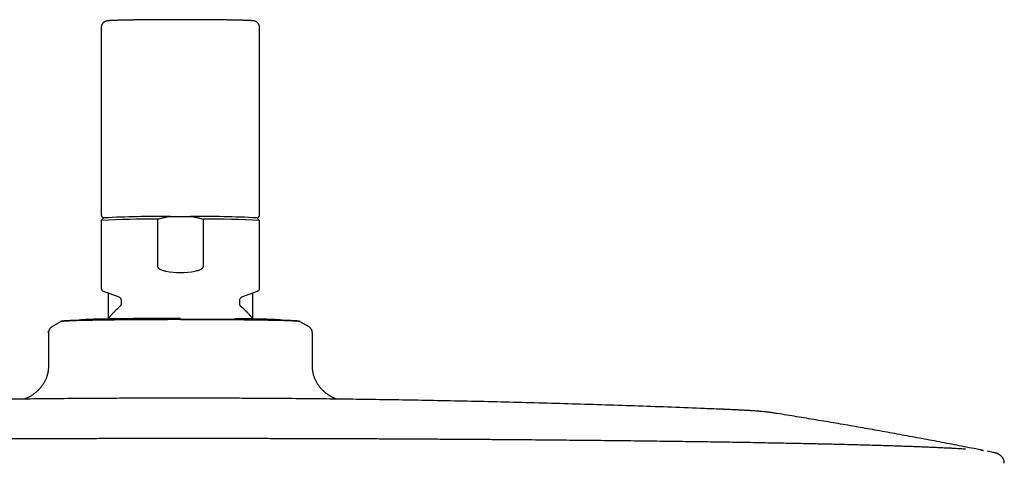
# Model space of a CAD drawing. Header units: millimetres. Extents: x 8 to 1762, y 12 to 2754.
# Tile 32 of 36: x 871 to 1020, y 2686 to 2754. Entities that reach past the tile are written whole.
import ezdxf

# ---------------------------------------------------------------- set-up
doc = ezdxf.new("R2010")
doc.units = ezdxf.units.MM

msp = doc.modelspace()

# ---------------------------------------------------------------- linework, layer by layer
at = {"color": 7, "linetype": 'Continuous', "lineweight": 30}
for p, q in [((883.42, 2752.6), (883.42, 2724.2)), ((907.42, 2724.2), (907.42, 2752.6)), ((883.82, 2723.71), (883.42, 2723.31)), ((883.42, 2723.3), (883.42, 2713.06)), ((891.99, 2716.32), (891.99, 2723.5)), ((896.94, 2723.9), (893.9, 2723.9)), ((898.85, 2723.5), (898.85, 2716.32)), ((907.42, 2723.31), (907.02, 2723.71)), ((907.42, 2713.06), (907.42, 2723.3)), ((883.76, 2712.58), (886.1, 2711.73)), ((884.47, 2712.32), (884.47, 2708.43)), ((904.74, 2711.73), (907.08, 2712.58)), ((906.37, 2708.43), (906.37, 2712.32)), ((886.42, 2711.26), (886.42, 2710.66)), ((904.42, 2710.66), (904.42, 2711.26)), ((904.59, 2710.28), (904.59, 2710.29)), ((877.25, 2707.97), (875.91, 2707.17)), ((893.49, 2708.33), (893.49, 2708.33)), ((895.42, 2708.33), (895.42, 2708.33)), ((914.92, 2707.17), (913.59, 2707.97)), ((913.59, 2707.97), (913.59, 2707.97)), ((875.42, 2706.3), (875.42, 2701.7)), ((915.42, 2706.3), (915.41, 2706.31)), ((915.42, 2701.7), (915.42, 2706.3)), ((1016.68, 2688.52), (1016.7, 2688.52)), ((1017.92, 2688.28), (1017.75, 2688.31)), ((1018.64, 2688.13), (1017.95, 2688.27)), ((1018.69, 2688.12), (1018.57, 2688.15))]:
    msp.add_line(p, q, dxfattribs=at)
at = {"color": 7, "linetype": 'Continuous', "lineweight": 30, "flags": 128}
for points in [[(907.08, 2712.58), (907.08, 2712.58), (907.09, 2712.59)], [(875.42, 2706.3), (875.43, 2706.43), (875.44, 2706.52)]]:
    msp.add_lwpolyline(points, dxfattribs=at)
at = {"color": 7, "linetype": 'Continuous', "lineweight": 30}
for centre, radius, start, end in [((890.24, 2615.09), 108.43, 89.0751, 93.6073), ((891.63, 2581.92), 142.01, 89.0868, 93.1548), ((899.2, 2581.92), 142.01, 86.8452, 90.9132), ((900.6, 2615.09), 108.43, 86.3927, 90.9249)]:
    msp.add_arc(centre, radius, start, end, dxfattribs=at)
msp.add_ellipse((895.42, 2727.2), major_axis=(12, 0), ratio=0.982395, start_param=4.526331, end_param=4.898447, dxfattribs=at)
for points, knots in [([(895.42, 2753.79), (895.29, 2753.79), (895.11, 2753.79), (894.85, 2753.79), (894.63, 2753.79), (894.36, 2753.79), (894.09, 2753.79), (893.79, 2753.79), (893.5, 2753.79), (893.19, 2753.79), (892.88, 2753.79), (892.57, 2753.78), (892.26, 2753.78), (891.95, 2753.78), (891.63, 2753.78), (891.32, 2753.78), (891.02, 2753.78), (890.71, 2753.77), (890.41, 2753.77), (890.11, 2753.77), (889.82, 2753.76), (889.53, 2753.76), (889.25, 2753.76), (888.97, 2753.75), (888.7, 2753.75), (888.44, 2753.75), (888.18, 2753.74), (887.93, 2753.74), (887.68, 2753.74), (887.44, 2753.73), (887.22, 2753.73), (886.99, 2753.72), (886.78, 2753.72), (886.58, 2753.71), (886.38, 2753.71), (886.19, 2753.7), (886.01, 2753.7), (885.84, 2753.69), (885.68, 2753.69), (885.53, 2753.68), (885.39, 2753.68), (885.25, 2753.67), (885.13, 2753.67), (885.01, 2753.66), (884.9, 2753.66), (884.8, 2753.65), (884.71, 2753.65), (884.63, 2753.64), (884.55, 2753.63), (884.47, 2753.63), (884.4, 2753.62), (884.33, 2753.61), (884.27, 2753.6), (884.22, 2753.59), (884.17, 2753.58), (884.13, 2753.56), (884.08, 2753.54), (884.03, 2753.52), (883.97, 2753.5), (883.92, 2753.47), (883.86, 2753.43), (883.79, 2753.38), (883.73, 2753.33), (883.66, 2753.26), (883.6, 2753.18), (883.54, 2753.09), (883.49, 2752.99), (883.46, 2752.89), (883.43, 2752.78), (883.42, 2752.68), (883.42, 2752.62), (883.42, 2752.6)], [0, 0, 0, 0, 0.020751, 0.029139, 0.043062, 0.057511, 0.073002, 0.08916, 0.105833, 0.122898, 0.14027, 0.157884, 0.175692, 0.193656, 0.211746, 0.229938, 0.248214, 0.266558, 0.284956, 0.303398, 0.321872, 0.340371, 0.358887, 0.377413, 0.395944, 0.414473, 0.432995, 0.451505, 0.469998, 0.488469, 0.506914, 0.525327, 0.543705, 0.562043, 0.580335, 0.598576, 0.616763, 0.634889, 0.652949, 0.670938, 0.688851, 0.706684, 0.724433, 0.742099, 0.759683, 0.777197, 0.794665, 0.81214, 0.829733, 0.847702, 0.866762, 0.886024, 0.898232, 0.907354, 0.914401, 0.920281, 0.92544, 0.93018, 0.934732, 0.939283, 0.943966, 0.948885, 0.954118, 0.959672, 0.96549, 0.971486, 0.977583, 0.983731, 0.989905, 0.99609, 1, 1, 1, 1]), ([(907.42, 2752.6), (907.42, 2752.61), (907.42, 2752.66), (907.41, 2752.75), (907.39, 2752.86), (907.35, 2752.97), (907.3, 2753.07), (907.25, 2753.16), (907.18, 2753.25), (907.11, 2753.32), (907.04, 2753.38), (906.98, 2753.43), (906.91, 2753.47), (906.85, 2753.5), (906.8, 2753.53), (906.75, 2753.55), (906.7, 2753.57), (906.65, 2753.58), (906.6, 2753.59), (906.55, 2753.6), (906.48, 2753.61), (906.4, 2753.62), (906.31, 2753.63), (906.21, 2753.64), (906.11, 2753.65), (906.01, 2753.65), (905.9, 2753.66), (905.78, 2753.66), (905.65, 2753.67), (905.51, 2753.68), (905.36, 2753.68), (905.2, 2753.69), (905.04, 2753.69), (904.86, 2753.7), (904.68, 2753.7), (904.48, 2753.71), (904.28, 2753.71), (904.07, 2753.72), (903.85, 2753.72), (903.62, 2753.73), (903.38, 2753.73), (903.14, 2753.74), (902.88, 2753.74), (902.62, 2753.74), (902.36, 2753.75), (902.09, 2753.75), (901.81, 2753.76), (901.52, 2753.76), (901.23, 2753.76), (900.93, 2753.77), (900.63, 2753.77), (900.32, 2753.77), (900.01, 2753.77), (899.69, 2753.78), (899.37, 2753.78), (899.05, 2753.78), (898.72, 2753.78), (898.39, 2753.78), (898.06, 2753.79), (897.73, 2753.79), (897.39, 2753.79), (897.06, 2753.79), (896.74, 2753.79), (896.42, 2753.79), (896.15, 2753.79), (895.91, 2753.79), (895.68, 2753.79), (895.51, 2753.79), (895.42, 2753.79)], [0, 0, 0, 0, 0.002278, 0.008477, 0.014683, 0.020897, 0.027119, 0.033349, 0.039578, 0.045783, 0.051161, 0.05627, 0.061148, 0.065914, 0.070688, 0.075658, 0.081082, 0.087288, 0.09475, 0.104274, 0.119221, 0.143167, 0.166897, 0.188391, 0.207262, 0.226461, 0.245644, 0.264795, 0.283913, 0.303005, 0.322077, 0.341134, 0.360181, 0.379219, 0.398251, 0.417279, 0.436303, 0.455325, 0.474345, 0.493363, 0.51238, 0.531395, 0.550408, 0.56942, 0.588429, 0.607437, 0.626441, 0.645442, 0.664439, 0.68343, 0.702416, 0.721394, 0.740363, 0.759321, 0.778263, 0.797187, 0.816086, 0.834951, 0.853769, 0.872518, 0.891162, 0.909631, 0.927775, 0.945208, 0.961223, 0.972569, 0.984898, 1, 1, 1, 1]), ([(883.42, 2724.2), (883.42, 2724.18), (883.42, 2724.13), (883.44, 2724.05), (883.47, 2723.97), (883.51, 2723.91), (883.55, 2723.86), (883.59, 2723.82), (883.65, 2723.78), (883.71, 2723.75), (883.77, 2723.72), (883.8, 2723.71), (883.81, 2723.71), (883.82, 2723.71)], [0, 0, 0, 0, 0.066893, 0.125878, 0.220049, 0.282908, 0.327162, 0.407486, 0.478512, 0.607958, 0.736029, 0.910798, 1, 1, 1, 1]), ([(907.02, 2723.71), (907.02, 2723.71), (907.04, 2723.71), (907.07, 2723.72), (907.1, 2723.73), (907.13, 2723.75), (907.17, 2723.77), (907.22, 2723.8), (907.25, 2723.83), (907.28, 2723.85), (907.31, 2723.89), (907.34, 2723.93), (907.37, 2723.98), (907.39, 2724.04), (907.41, 2724.12), (907.42, 2724.17), (907.42, 2724.2)], [0, 0, 0, 0, 0.112265, 0.260618, 0.37234, 0.434708, 0.516034, 0.569657, 0.632207, 0.657273, 0.695661, 0.748987, 0.79891, 0.857379, 0.924408, 1, 1, 1, 1]), ([(893.9, 2723.9), (893.74, 2723.88), (893.42, 2723.84), (892.94, 2723.74), (892.46, 2723.63), (892.15, 2723.55), (891.99, 2723.5)], [0, 0, 0, 0, 0.2492931, 0.4985913, 0.7492927, 1, 1, 1, 1]), ([(898.85, 2723.5), (898.69, 2723.55), (898.38, 2723.63), (897.9, 2723.74), (897.42, 2723.84), (897.1, 2723.88), (896.94, 2723.9)], [0, 0, 0, 0, 0.2493349, 0.498664, 0.7493346, 1, 1, 1, 1]), ([(893.2, 2715.62), (893.12, 2715.63), (892.95, 2715.67), (892.71, 2715.73), (892.48, 2715.81), (892.28, 2715.92), (892.15, 2716.02), (892.07, 2716.1), (892.02, 2716.18), (891.99, 2716.26), (891.99, 2716.31), (891.99, 2716.32)], [0, 0, 0, 0, 0.167751, 0.33623, 0.503676, 0.67001, 0.785436, 0.843943, 0.90227, 0.972054, 1, 1, 1, 1]), ([(898.85, 2716.32), (898.84, 2716.28), (898.83, 2716.22), (898.8, 2716.15), (898.75, 2716.08), (898.68, 2716.01), (898.57, 2715.93), (898.42, 2715.84), (898.24, 2715.77), (897.98, 2715.69), (897.77, 2715.65), (897.64, 2715.62)], [0, 0, 0, 0, 0.073301, 0.11805, 0.162888, 0.23786, 0.31303, 0.448136, 0.583966, 0.719699, 1, 1, 1, 1]), ([(883.42, 2713.06), (883.42, 2713), (883.43, 2712.9), (883.51, 2712.76), (883.61, 2712.64), (883.71, 2712.6), (883.76, 2712.58)], [0, 0, 0, 0, 0.251054, 0.50166, 0.751415, 1, 1, 1, 1]), ([(907.08, 2712.58), (907.12, 2712.6), (907.22, 2712.64), (907.33, 2712.76), (907.4, 2712.9), (907.41, 2713), (907.42, 2713.06)], [0, 0, 0, 0, 0.248585, 0.49834, 0.748946, 1, 1, 1, 1]), ([(886.1, 2711.73), (886.14, 2711.7), (886.23, 2711.66), (886.34, 2711.55), (886.4, 2711.41), (886.41, 2711.31), (886.42, 2711.26)], [0, 0, 0, 0, 0.251349, 0.501576, 0.750998, 1, 1, 1, 1]), ([(886.42, 2710.66), (886.42, 2710.62), (886.41, 2710.55), (886.38, 2710.45), (886.32, 2710.36), (886.27, 2710.31), (886.25, 2710.29)], [0, 0, 0, 0, 0.249766, 0.499627, 0.749677, 1, 1, 1, 1]), ([(904.42, 2711.26), (904.42, 2711.31), (904.43, 2711.41), (904.5, 2711.55), (904.6, 2711.66), (904.69, 2711.7), (904.74, 2711.73)], [0, 0, 0, 0, 0.249002, 0.498424, 0.748651, 1, 1, 1, 1]), ([(904.59, 2710.29), (904.56, 2710.31), (904.51, 2710.36), (904.46, 2710.45), (904.42, 2710.55), (904.42, 2710.62), (904.42, 2710.66)], [0, 0, 0, 0, 0.250323, 0.500373, 0.750234, 1, 1, 1, 1]), ([(886.25, 2710.29), (886.18, 2710.23), (886.02, 2710.08), (885.76, 2709.84), (885.47, 2709.56), (885.19, 2709.27), (884.92, 2708.97), (884.66, 2708.68), (884.51, 2708.48), (884.43, 2708.38)], [0, 0, 0, 0, 0.100857, 0.253106, 0.405618, 0.558379, 0.711378, 0.864602, 1, 1, 1, 1]), ([(906.4, 2708.38), (906.32, 2708.49), (906.15, 2708.7), (905.88, 2709.02), (905.59, 2709.33), (905.29, 2709.64), (904.98, 2709.93), (904.75, 2710.15), (904.61, 2710.26), (904.58, 2710.29)], [0, 0, 0, 0, 0.150617, 0.31189, 0.47343, 0.635254, 0.79738, 0.95983, 1, 1, 1, 1]), ([(893.49, 2708.33), (893.32, 2708.33), (893, 2708.33), (892.54, 2708.33), (892.11, 2708.33), (891.73, 2708.33), (891.39, 2708.33), (891.09, 2708.32), (890.82, 2708.32), (890.43, 2708.32), (889.9, 2708.32), (889.17, 2708.31), (888.39, 2708.31), (887.59, 2708.3), (886.81, 2708.3), (886.06, 2708.29), (885.33, 2708.28), (884.63, 2708.27), (883.96, 2708.26), (883.31, 2708.25), (882.68, 2708.24), (882.09, 2708.23), (881.53, 2708.22), (881, 2708.21), (880.5, 2708.2), (880.04, 2708.18), (879.61, 2708.17), (879.21, 2708.16), (878.86, 2708.14), (878.55, 2708.13), (878.27, 2708.11), (878.02, 2708.1), (877.82, 2708.09), (877.66, 2708.07), (877.55, 2708.06), (877.49, 2708.05), (877.44, 2708.04), (877.38, 2708.03), (877.32, 2708.01), (877.27, 2707.99), (877.25, 2707.97)], [0, 0, 0, 0, 0.019727, 0.037925, 0.054605, 0.069774, 0.083435, 0.095594, 0.106251, 0.115428, 0.143, 0.17134, 0.205696, 0.240106, 0.274575, 0.308096, 0.341575, 0.375041, 0.408502, 0.441969, 0.475453, 0.508971, 0.542507, 0.576006, 0.609492, 0.642975, 0.676457, 0.709943, 0.74343, 0.776251, 0.809073, 0.842225, 0.87647, 0.907324, 0.938359, 0.948306, 0.959466, 0.972055, 0.9861, 1, 1, 1, 1]), ([(893.47, 2708.28), (893.27, 2708.28), (892.85, 2708.28), (892.2, 2708.28), (891.66, 2708.27), (891.25, 2708.27), (890.97, 2708.27), (890.68, 2708.27), (890.37, 2708.27), (890.05, 2708.27), (889.65, 2708.27), (889.22, 2708.27), (888.77, 2708.26), (888.37, 2708.26), (888.06, 2708.26), (887.85, 2708.26), (887.71, 2708.26), (887.58, 2708.26), (887.46, 2708.25), (887.35, 2708.25), (887.25, 2708.25), (887.14, 2708.25), (887.01, 2708.25), (886.84, 2708.25), (886.64, 2708.25), (886.41, 2708.24), (886.14, 2708.24), (885.85, 2708.24), (885.54, 2708.23), (885.2, 2708.23), (884.84, 2708.22), (884.54, 2708.22), (884.34, 2708.22), (884.23, 2708.22), (884.13, 2708.21), (884.04, 2708.21), (883.94, 2708.21), (883.74, 2708.21), (883.45, 2708.2), (883.1, 2708.2), (882.78, 2708.19), (882.47, 2708.19), (882.18, 2708.18), (881.78, 2708.17), (881.28, 2708.16), (880.72, 2708.15), (880.19, 2708.14), (879.85, 2708.13), (879.68, 2708.12), (879.65, 2708.12), (879.63, 2708.12), (879.61, 2708.12), (879.59, 2708.12), (879.55, 2708.12), (879.49, 2708.12), (879.4, 2708.11), (879.3, 2708.11), (879.17, 2708.1), (879.03, 2708.1), (878.9, 2708.1), (878.8, 2708.09), (878.73, 2708.09), (878.66, 2708.09), (878.59, 2708.08), (878.52, 2708.08), (878.44, 2708.08), (878.37, 2708.07), (878.29, 2708.07), (878.2, 2708.07), (878.13, 2708.06), (877.99, 2708.05), (877.81, 2708.04), (877.61, 2708.03), (877.47, 2708.01), (877.36, 2708), (877.29, 2707.99), (877.26, 2707.98), (877.25, 2707.98), (877.25, 2707.98)], [0, 0, 0, 0, 0.023714, 0.049002, 0.075891, 0.086899, 0.098159, 0.109673, 0.121441, 0.134763, 0.149154, 0.16939, 0.187968, 0.204855, 0.220021, 0.226264, 0.232152, 0.237684, 0.242859, 0.247674, 0.252128, 0.256219, 0.261852, 0.269066, 0.277867, 0.288266, 0.300272, 0.313042, 0.327252, 0.342907, 0.360016, 0.378582, 0.385391, 0.39007, 0.394732, 0.399376, 0.404004, 0.408614, 0.430113, 0.447271, 0.464163, 0.480782, 0.497126, 0.51319, 0.549304, 0.585327, 0.621227, 0.656963, 0.659991, 0.661156, 0.662526, 0.664103, 0.665885, 0.667872, 0.673367, 0.679999, 0.689369, 0.700333, 0.712879, 0.725405, 0.735203, 0.740635, 0.746891, 0.753968, 0.76186, 0.76972, 0.778241, 0.787415, 0.797237, 0.807356, 0.81521, 0.851944, 0.884332, 0.916314, 0.944507, 0.972339, 0.999786, 1, 1, 1, 1]), ([(895.42, 2708.47), (895.27, 2708.47), (895.06, 2708.47), (894.76, 2708.47), (894.5, 2708.47), (894.19, 2708.47), (893.86, 2708.47), (893.52, 2708.47), (893.17, 2708.47), (892.81, 2708.46), (892.45, 2708.46), (892.08, 2708.46), (891.71, 2708.46), (891.34, 2708.46), (890.97, 2708.46), (890.59, 2708.45), (890.23, 2708.45), (889.86, 2708.45), (889.49, 2708.45), (889.13, 2708.44), (888.77, 2708.44), (888.42, 2708.44), (888.07, 2708.43), (887.72, 2708.43), (887.38, 2708.43), (887.05, 2708.42), (886.72, 2708.42), (886.4, 2708.42), (886.08, 2708.41), (885.77, 2708.41), (885.46, 2708.4), (885.17, 2708.4), (884.88, 2708.39), (884.6, 2708.39), (884.32, 2708.38), (884.05, 2708.38), (883.8, 2708.37), (883.55, 2708.37), (883.31, 2708.36), (883.07, 2708.36), (882.85, 2708.35), (882.63, 2708.34), (882.43, 2708.34), (882.23, 2708.33), (882.04, 2708.33), (881.86, 2708.32), (881.69, 2708.31), (881.53, 2708.31), (881.38, 2708.3), (881.23, 2708.29), (881.09, 2708.29), (880.97, 2708.28), (880.85, 2708.27), (880.73, 2708.27), (880.62, 2708.26), (880.51, 2708.25), (880.4, 2708.24), (880.3, 2708.23), (880.2, 2708.21), (880.12, 2708.2), (880.07, 2708.19), (880.05, 2708.18), (880.04, 2708.18)], [0, 0, 0, 0, 0.019608, 0.027554, 0.040744, 0.054439, 0.069128, 0.084455, 0.100277, 0.116479, 0.13298, 0.149717, 0.166647, 0.183732, 0.200947, 0.218268, 0.235678, 0.253162, 0.270708, 0.288305, 0.305945, 0.323621, 0.341326, 0.359053, 0.376798, 0.394557, 0.412325, 0.430098, 0.447874, 0.465647, 0.483417, 0.501179, 0.51893, 0.536669, 0.554393, 0.572099, 0.589784, 0.607447, 0.625084, 0.642695, 0.660276, 0.677825, 0.695342, 0.712824, 0.730271, 0.747683, 0.765059, 0.782405, 0.799723, 0.817025, 0.834325, 0.85165, 0.869045, 0.886588, 0.904423, 0.922851, 0.942619, 0.966497, 0.980063, 0.990831, 0.999186, 1, 1, 1, 1]), ([(913.35, 2708.05), (913.33, 2708.05), (913.29, 2708.06), (913.21, 2708.07), (913.13, 2708.07), (913.06, 2708.08), (912.98, 2708.09), (912.9, 2708.09), (912.83, 2708.1), (912.73, 2708.11), (912.57, 2708.11), (912.32, 2708.13), (912.01, 2708.14), (911.65, 2708.15), (911.26, 2708.17), (910.83, 2708.18), (910.37, 2708.19), (909.88, 2708.21), (909.36, 2708.22), (908.8, 2708.23), (908.22, 2708.24), (907.6, 2708.25), (906.96, 2708.26), (906.29, 2708.27), (905.6, 2708.28), (904.89, 2708.29), (904.15, 2708.29), (903.4, 2708.3), (902.7, 2708.31), (902.07, 2708.31), (901.52, 2708.31), (900.95, 2708.32), (900.4, 2708.32), (899.96, 2708.32), (899.64, 2708.32), (899.44, 2708.33), (899.23, 2708.33), (899.01, 2708.33), (898.74, 2708.33), (898.44, 2708.33), (898.11, 2708.33), (897.74, 2708.33), (897.35, 2708.33), (896.92, 2708.33), (896.45, 2708.33), (895.95, 2708.33), (895.6, 2708.33), (895.42, 2708.33)], [0, 0, 0, 0, 0.0190958, 0.0367209, 0.0528856, 0.0675977, 0.0808632, 0.0926865, 0.1030708, 0.1120234, 0.1386454, 0.1659999, 0.1991855, 0.2324242, 0.2657203, 0.2981034, 0.3304427, 0.3627678, 0.395086, 0.427408, 0.459744, 0.4921088, 0.5244986, 0.5568536, 0.589191, 0.6215239, 0.6538546, 0.6861879, 0.7185201, 0.741155, 0.7637886, 0.7864217, 0.8088459, 0.8300888, 0.8382214, 0.8461453, 0.8538611, 0.8623219, 0.8724007, 0.8841003, 0.8974239, 0.9110676, 0.9260837, 0.9424776, 0.9602557, 0.9794264, 1, 1, 1, 1]), ([(913.49, 2708), (913.47, 2708), (913.42, 2708.01), (913.31, 2708.02), (913.2, 2708.03), (913.11, 2708.04), (913.04, 2708.04), (912.96, 2708.05), (912.88, 2708.05), (912.78, 2708.06), (912.65, 2708.07), (912.5, 2708.08), (912.33, 2708.08), (912.16, 2708.09), (912.03, 2708.1), (911.93, 2708.1), (911.87, 2708.1), (911.81, 2708.11), (911.75, 2708.11), (911.69, 2708.11), (911.64, 2708.11), (911.59, 2708.11), (911.52, 2708.12), (911.43, 2708.12), (911.32, 2708.12), (911.19, 2708.13), (911.04, 2708.13), (910.87, 2708.14), (910.67, 2708.14), (910.45, 2708.15), (910.19, 2708.15), (909.98, 2708.16), (909.82, 2708.16), (909.73, 2708.16), (909.66, 2708.16), (909.59, 2708.16), (909.51, 2708.17), (909.34, 2708.17), (909.1, 2708.17), (908.78, 2708.18), (908.48, 2708.18), (908.18, 2708.19), (907.87, 2708.19), (907.44, 2708.2), (906.86, 2708.21), (906.12, 2708.22), (905.35, 2708.23), (904.8, 2708.23), (904.51, 2708.24), (904.46, 2708.24), (904.43, 2708.24), (904.4, 2708.24), (904.36, 2708.24), (904.29, 2708.24), (904.18, 2708.24), (904.02, 2708.24), (903.81, 2708.24), (903.56, 2708.25), (903.28, 2708.25), (903.01, 2708.25), (902.79, 2708.25), (902.62, 2708.25), (902.47, 2708.26), (902.3, 2708.26), (902.12, 2708.26), (901.92, 2708.26), (901.72, 2708.26), (901.49, 2708.26), (901.26, 2708.26), (901.03, 2708.26), (900.58, 2708.27), (899.94, 2708.27), (899.09, 2708.27), (898.3, 2708.28), (897.55, 2708.28), (896.83, 2708.28), (896.12, 2708.28), (895.65, 2708.28), (895.42, 2708.28)], [0, 0, 0, 0, 0.023094, 0.047722, 0.073909, 0.084629, 0.095595, 0.106808, 0.118269, 0.131243, 0.145258, 0.164965, 0.183058, 0.199504, 0.214273, 0.220353, 0.226087, 0.231475, 0.236515, 0.241204, 0.245542, 0.249526, 0.255012, 0.262037, 0.270609, 0.280736, 0.292428, 0.304865, 0.318703, 0.333949, 0.350611, 0.368692, 0.375324, 0.37988, 0.38442, 0.388943, 0.39345, 0.39794, 0.418877, 0.435587, 0.452037, 0.468223, 0.48414, 0.499784, 0.534954, 0.570037, 0.604998, 0.639801, 0.64275, 0.643884, 0.645219, 0.646754, 0.64849, 0.650425, 0.655777, 0.662235, 0.67136, 0.682038, 0.694256, 0.706455, 0.715998, 0.721288, 0.727381, 0.734273, 0.741959, 0.749614, 0.757911, 0.766846, 0.776411, 0.786265, 0.793914, 0.829689, 0.861231, 0.892377, 0.919834, 0.946939, 0.973669, 1, 1, 1, 1]), ([(910.79, 2708.18), (910.78, 2708.18), (910.75, 2708.19), (910.69, 2708.2), (910.61, 2708.22), (910.5, 2708.23), (910.38, 2708.24), (910.25, 2708.25), (910.13, 2708.26), (910, 2708.27), (909.87, 2708.28), (909.73, 2708.29), (909.58, 2708.29), (909.43, 2708.3), (909.26, 2708.31), (909.09, 2708.32), (908.9, 2708.32), (908.71, 2708.33), (908.51, 2708.33), (908.3, 2708.34), (908.08, 2708.35), (907.85, 2708.35), (907.62, 2708.36), (907.37, 2708.36), (907.12, 2708.37), (906.86, 2708.38), (906.59, 2708.38), (906.31, 2708.39), (906.02, 2708.39), (905.73, 2708.4), (905.43, 2708.4), (905.12, 2708.41), (904.81, 2708.41), (904.49, 2708.41), (904.16, 2708.42), (903.89, 2708.42), (903.73, 2708.42), (903.68, 2708.42)], [0, 0, 0, 0, 0.004882, 0.019155, 0.039099, 0.065886, 0.107016, 0.147393, 0.179675, 0.21103, 0.242162, 0.272969, 0.30351, 0.333846, 0.364024, 0.394082, 0.424046, 0.453937, 0.483771, 0.513558, 0.543307, 0.573026, 0.602719, 0.632391, 0.662046, 0.691685, 0.721311, 0.750926, 0.780531, 0.810127, 0.839714, 0.869294, 0.898867, 0.928433, 0.957991, 0.987544, 1, 1, 1, 1]), ([(913.59, 2707.97), (913.58, 2707.98), (913.55, 2707.99), (913.51, 2708.01), (913.47, 2708.02), (913.41, 2708.04), (913.37, 2708.05), (913.35, 2708.05)], [0, 0, 0, 0, 0.127738, 0.291602, 0.49163, 0.727787, 1, 1, 1, 1]), ([(875.91, 2707.17), (875.88, 2707.15), (875.81, 2707.11), (875.72, 2707.02), (875.63, 2706.92), (875.55, 2706.81), (875.49, 2706.69), (875.45, 2706.56), (875.42, 2706.43), (875.42, 2706.35), (875.42, 2706.3)], [0, 0, 0, 0, 0.125715, 0.266079, 0.401918, 0.531041, 0.654482, 0.773417, 0.888484, 1, 1, 1, 1]), ([(915.42, 2706.31), (915.41, 2706.34), (915.41, 2706.41), (915.4, 2706.52), (915.36, 2706.63), (915.32, 2706.75), (915.25, 2706.87), (915.16, 2706.98), (915.05, 2707.09), (914.97, 2707.14), (914.92, 2707.17)], [0, 0, 0, 0, 0.092559, 0.195299, 0.308194, 0.430903, 0.562723, 0.702553, 0.84891, 1, 1, 1, 1]), ([(875.42, 2701.71), (875.42, 2701.62), (875.42, 2701.45), (875.41, 2701.22), (875.41, 2701.03), (875.4, 2700.86), (875.38, 2700.73), (875.36, 2700.55), (875.33, 2700.31), (875.25, 2699.96), (875.14, 2699.57), (874.97, 2699.14), (874.75, 2698.73), (874.5, 2698.34), (874.22, 2697.97), (873.92, 2697.63), (873.58, 2697.31), (873.22, 2697.02), (872.9, 2696.79), (872.63, 2696.63), (872.43, 2696.52), (872.26, 2696.43), (872.12, 2696.37), (872, 2696.32), (871.91, 2696.29), (871.83, 2696.26), (871.78, 2696.24), (871.76, 2696.23)], [0, 0, 0, 0, 0.036567, 0.068395, 0.095501, 0.11784, 0.135643, 0.152574, 0.193436, 0.235325, 0.298942, 0.362713, 0.426635, 0.490674, 0.554835, 0.619153, 0.683629, 0.748349, 0.813465, 0.850304, 0.884064, 0.913374, 0.936836, 0.954609, 0.968808, 0.985958, 1, 1, 1, 1]), ([(919.08, 2696.23), (919.04, 2696.24), (918.97, 2696.27), (918.85, 2696.31), (918.72, 2696.37), (918.57, 2696.44), (918.4, 2696.52), (918.2, 2696.63), (917.93, 2696.8), (917.61, 2697.02), (917.25, 2697.31), (916.92, 2697.63), (916.61, 2697.97), (916.34, 2698.34), (916.09, 2698.72), (915.88, 2699.13), (915.7, 2699.55), (915.59, 2699.93), (915.52, 2700.25), (915.48, 2700.49), (915.46, 2700.69), (915.44, 2700.86), (915.43, 2701.02), (915.42, 2701.21), (915.42, 2701.45), (915.42, 2701.62), (915.42, 2701.71)], [0, 0, 0, 0, 0.0218695, 0.0425224, 0.062431, 0.087203, 0.1169908, 0.1506737, 0.187391, 0.252074, 0.3163329, 0.3803498, 0.4442096, 0.5079117, 0.5714953, 0.6349639, 0.6982808, 0.7618155, 0.797975, 0.8327077, 0.8642733, 0.8809774, 0.9029633, 0.9301542, 0.9624961, 1, 1, 1, 1]), ([(895.42, 2696.37), (893.75, 2696.37), (891.39, 2696.37), (887.88, 2696.36), (884.83, 2696.34), (881.15, 2696.32), (877.24, 2696.29), (873.1, 2696.25), (868.79, 2696.19), (864.34, 2696.13), (859.78, 2696.05), (855.14, 2695.97), (850.44, 2695.87), (845.68, 2695.75), (840.89, 2695.63), (836.06, 2695.49), (831.22, 2695.34), (826.35, 2695.18), (821.47, 2695), (817.12, 2694.84), (814.4, 2694.73), (813.3, 2694.68)], [0, 0, 0, 0, 0.060926, 0.08616, 0.128235, 0.172461, 0.220403, 0.270958, 0.323611, 0.377911, 0.4335, 0.490089, 0.547451, 0.605409, 0.663827, 0.722603, 0.781657, 0.84093, 0.900377, 0.959961, 1, 1, 1, 1]), ([(977.72, 2694.68), (976.77, 2694.71), (974.16, 2694.82), (969.88, 2694.99), (964.87, 2695.17), (959.85, 2695.33), (954.81, 2695.49), (949.74, 2695.63), (944.65, 2695.77), (939.52, 2695.89), (934.52, 2695.99), (929.68, 2696.08), (925.02, 2696.15), (920.38, 2696.22), (915.79, 2696.27), (911.31, 2696.31), (907.22, 2696.34), (903.69, 2696.35), (900.4, 2696.36), (897.71, 2696.37), (895.97, 2696.37), (895.42, 2696.37)], [0, 0, 0, 0, 0.034497, 0.095168, 0.156081, 0.217145, 0.278402, 0.339914, 0.401765, 0.46408, 0.527047, 0.583828, 0.640492, 0.69693, 0.752921, 0.80791, 0.860157, 0.901756, 0.936593, 0.97991, 1, 1, 1, 1]), ([(985.28, 2694.14), (985.28, 2694.14), (985.28, 2694.14), (985.27, 2694.14), (985.27, 2694.14), (985.26, 2694.14), (985.24, 2694.14), (985.22, 2694.15), (985.18, 2694.15), (985.13, 2694.16), (985.04, 2694.17), (984.89, 2694.19), (984.7, 2694.22), (984.45, 2694.25), (984.15, 2694.28), (983.8, 2694.32), (983.45, 2694.35), (983.1, 2694.38), (982.79, 2694.4), (982.48, 2694.43), (982.18, 2694.45), (981.87, 2694.47), (981.56, 2694.49), (981.25, 2694.5), (980.93, 2694.52), (980.6, 2694.54), (980.26, 2694.56), (979.9, 2694.58), (979.52, 2694.6), (979.15, 2694.61), (978.79, 2694.63), (978.44, 2694.65), (978.14, 2694.66), (977.92, 2694.67), (977.79, 2694.67), (977.75, 2694.67), (977.73, 2694.68), (977.72, 2694.68), (977.72, 2694.68), (977.72, 2694.68), (977.72, 2694.68), (977.72, 2694.68)], [0, 0, 0, 0, 0.000105, 0.000231, 0.000445, 0.000911, 0.002251, 0.004969, 0.010012, 0.018772, 0.033541, 0.059672, 0.099731, 0.140962, 0.189279, 0.247595, 0.309568, 0.359758, 0.407075, 0.452127, 0.495475, 0.537562, 0.578708, 0.619136, 0.658998, 0.69839, 0.737369, 0.779852, 0.821041, 0.860663, 0.898347, 0.93334, 0.964113, 0.987576, 0.995518, 0.998801, 0.999661, 0.999893, 0.999961, 0.999987, 1, 1, 1, 1]), ([(1016.71, 2688.52), (1016.39, 2688.58), (1015.05, 2688.85), (1012.72, 2689.3), (1009.71, 2689.88), (1006.7, 2690.44), (1003.7, 2690.99), (1000.71, 2691.53), (997.73, 2692.06), (994.75, 2692.57), (991.79, 2693.07), (988.84, 2693.56), (986.67, 2693.92), (985.49, 2694.1), (985.29, 2694.13)], [0, 0, 0, 0, 0.031337, 0.127589, 0.223625, 0.319424, 0.414963, 0.510216, 0.605154, 0.699743, 0.793948, 0.887726, 0.981032, 1, 1, 1, 1]), ([(1014.43, 2688.63), (1014.38, 2688.63), (1014.21, 2688.64), (1013.89, 2688.67), (1013.47, 2688.69), (1013.03, 2688.72), (1012.51, 2688.75), (1011.9, 2688.78), (1011.19, 2688.81), (1010.44, 2688.85), (1009.64, 2688.89), (1008.77, 2688.92), (1007.84, 2688.96), (1006.86, 2689), (1005.83, 2689.04), (1004.76, 2689.07), (1003.67, 2689.11), (1002.56, 2689.14), (1001.43, 2689.18), (1000.26, 2689.21), (999.04, 2689.25), (997.79, 2689.28), (996.5, 2689.31), (995.17, 2689.35), (993.8, 2689.38), (992.4, 2689.41), (990.96, 2689.44), (989.49, 2689.47), (988, 2689.5), (986.46, 2689.53), (984.85, 2689.56), (983.16, 2689.6), (981.38, 2689.63), (979.56, 2689.66), (977.7, 2689.69), (975.8, 2689.72), (973.89, 2689.74), (971.99, 2689.77), (970.09, 2689.8), (968.15, 2689.82), (966.19, 2689.85), (964.2, 2689.87), (962.19, 2689.89), (960.16, 2689.92), (958.1, 2689.94), (956.03, 2689.96), (953.95, 2689.98), (951.86, 2690), (949.77, 2690.02), (947.66, 2690.04), (945.48, 2690.05), (943.23, 2690.07), (940.91, 2690.09), (938.57, 2690.1), (936.22, 2690.12), (933.86, 2690.13), (931.53, 2690.14), (929.23, 2690.16), (926.98, 2690.17), (924.71, 2690.18), (922.44, 2690.19), (920.17, 2690.19), (917.89, 2690.2), (915.61, 2690.21), (913.32, 2690.22), (911.03, 2690.22), (908.75, 2690.23), (906.49, 2690.23), (904.24, 2690.23), (901.99, 2690.24), (899.69, 2690.24), (897.32, 2690.24), (894.91, 2690.24), (892.49, 2690.24), (890.09, 2690.24), (887.68, 2690.23), (885.34, 2690.23), (883.04, 2690.23), (880.8, 2690.22), (878.57, 2690.22), (876.35, 2690.21), (874.14, 2690.21), (871.95, 2690.2), (869.76, 2690.19), (867.58, 2690.18), (865.4, 2690.17), (863.24, 2690.16), (861.1, 2690.15), (858.97, 2690.14), (856.86, 2690.13), (854.69, 2690.12), (852.47, 2690.1), (850.21, 2690.09), (847.97, 2690.07), (845.73, 2690.06), (843.51, 2690.04), (841.34, 2690.02), (839.23, 2690), (837.18, 2689.98), (835.14, 2689.96), (833.11, 2689.94), (831.11, 2689.92), (829.12, 2689.9), (827.15, 2689.88), (825.21, 2689.85), (823.28, 2689.83), (821.39, 2689.81), (819.53, 2689.78), (817.7, 2689.76), (815.9, 2689.73), (814.14, 2689.7), (812.43, 2689.68), (810.76, 2689.65), (809.12, 2689.62), (807.51, 2689.59), (805.92, 2689.56), (804.39, 2689.54), (802.92, 2689.51), (801.5, 2689.48), (800.1, 2689.45), (798.74, 2689.42), (797.37, 2689.39), (796.01, 2689.36), (794.65, 2689.32), (793.33, 2689.29), (792.04, 2689.25), (790.79, 2689.22), (789.61, 2689.19), (788.49, 2689.15), (787.43, 2689.12), (786.42, 2689.09), (785.44, 2689.05), (784.5, 2689.02), (783.6, 2688.98), (782.73, 2688.95), (781.9, 2688.92), (781.11, 2688.88), (780.36, 2688.85), (779.65, 2688.82), (778.95, 2688.78), (778.27, 2688.74), (777.62, 2688.71), (777.01, 2688.67), (776.44, 2688.63), (775.91, 2688.6), (775.42, 2688.56), (774.98, 2688.52), (774.57, 2688.49), (774.2, 2688.45), (773.87, 2688.42), (773.63, 2688.39), (773.51, 2688.37), (773.48, 2688.37)], [0, 0, 0, 0, 0.001719, 0.006165, 0.010725, 0.015319, 0.019925, 0.026274, 0.032643, 0.039031, 0.045439, 0.052382, 0.059347, 0.066335, 0.073347, 0.080381, 0.087438, 0.094114, 0.100809, 0.107525, 0.114262, 0.121019, 0.127796, 0.134594, 0.141412, 0.148251, 0.15511, 0.161867, 0.168643, 0.175439, 0.182255, 0.189638, 0.197043, 0.204472, 0.211923, 0.219398, 0.226895, 0.233986, 0.241096, 0.248227, 0.255359, 0.262478, 0.269584, 0.276678, 0.283759, 0.290827, 0.297882, 0.304799, 0.311704, 0.318596, 0.325476, 0.332892, 0.340294, 0.347681, 0.355054, 0.362413, 0.369757, 0.376669, 0.383568, 0.390454, 0.397327, 0.404188, 0.411036, 0.417871, 0.424693, 0.431503, 0.4383, 0.444963, 0.451614, 0.458253, 0.464879, 0.472021, 0.479149, 0.486262, 0.493361, 0.500446, 0.507516, 0.51417, 0.52081, 0.527438, 0.534053, 0.540655, 0.547245, 0.553822, 0.560406, 0.567008, 0.573627, 0.580146, 0.586683, 0.593236, 0.599807, 0.606923, 0.614058, 0.621214, 0.62839, 0.635586, 0.642802, 0.649625, 0.656465, 0.663323, 0.6702, 0.677094, 0.684006, 0.690936, 0.697884, 0.70485, 0.711835, 0.718711, 0.725605, 0.732517, 0.739446, 0.746143, 0.752856, 0.759585, 0.76633, 0.773092, 0.779869, 0.786274, 0.792694, 0.799127, 0.805575, 0.812038, 0.818907, 0.825793, 0.832695, 0.839613, 0.846545, 0.853444, 0.859901, 0.866311, 0.872674, 0.878989, 0.885258, 0.891592, 0.897877, 0.904114, 0.910302, 0.916441, 0.922531, 0.928573, 0.935162, 0.941693, 0.948164, 0.954577, 0.960931, 0.967226, 0.973462, 0.979639, 0.985757, 0.991816, 0.99771, 1, 1, 1, 1]), ([(1017.14, 2688.39), (1017.14, 2688.4), (1017.11, 2688.41), (1017.07, 2688.42), (1017.01, 2688.44), (1016.94, 2688.46), (1016.86, 2688.48), (1016.78, 2688.5), (1016.72, 2688.52), (1016.68, 2688.52)], [0, 0, 0, 0, 0.041287, 0.179435, 0.327148, 0.481531, 0.645136, 0.81796, 1, 1, 1, 1]), ([(1020.31, 2686.49), (1020.31, 2686.52), (1020.31, 2686.59), (1020.3, 2686.71), (1020.27, 2686.85), (1020.23, 2686.97), (1020.19, 2687.1), (1020.13, 2687.21), (1020.07, 2687.31), (1020.01, 2687.4), (1019.94, 2687.48), (1019.88, 2687.55), (1019.81, 2687.62), (1019.74, 2687.68), (1019.67, 2687.73), (1019.59, 2687.79), (1019.51, 2687.84), (1019.43, 2687.88), (1019.35, 2687.92), (1019.26, 2687.96), (1019.16, 2688), (1019.04, 2688.04), (1018.89, 2688.08), (1018.78, 2688.11), (1018.7, 2688.12), (1018.7, 2688.12)], [0, 0, 0, 0, 0.013817, 0.036149, 0.05874, 0.081625, 0.10486, 0.128532, 0.152775, 0.175148, 0.198264, 0.222366, 0.247746, 0.274746, 0.303779, 0.339099, 0.378403, 0.422756, 0.473662, 0.533279, 0.604921, 0.694215, 0.812279, 0.987149, 1, 1, 1, 1])]:
    msp.add_open_spline(points, degree=3, knots=knots, dxfattribs=at)
msp.add_open_spline([(895.42, 2708.33), (895.1, 2708.33), (894.45, 2708.33), (893.81, 2708.33), (893.49, 2708.33)], degree=3, dxfattribs=at)

doc.saveas('drawing.dxf')
